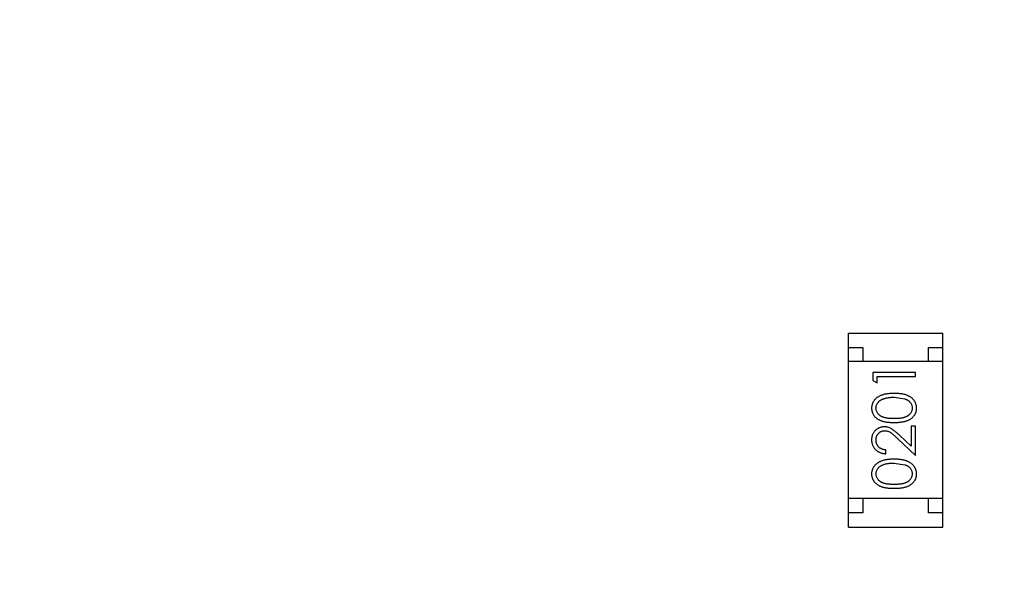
# Model space of a CAD drawing. Header units: inches. Extents: x -109 to 120, y -78 to 24.
# Tile 39 of 113: x 94.08 to 97.53, y -39.68 to -37.67. Entities that reach past the tile are written whole.
import ezdxf

# ---------------------------------------------------------------- set-up
doc = ezdxf.new("R2010")
doc.units = ezdxf.units.IN
doc.header["$LTSCALE"] = 1.21
doc.header["$MEASUREMENT"] = 0
doc.header["$PDMODE"] = 3
doc.header["$PDSIZE"] = 0.3125
doc.layers.get('0').update_dxf_attribs({"linetype": 'CONTINUOUS'})
doc.layers.get('Defpoints').update_dxf_attribs({"linetype": 'CONTINUOUS'})
doc.layers.add('DIM', color=3, linetype='CONTINUOUS')
doc.layers.add('X2_94A2_X0__-__X2_7F0E5149_X0_', color=7, linetype='CONTINUOUS')
doc.styles.get("Standard").update_dxf_attribs({"font": 'txt', "width": 0.8})
doc.dimstyles.get("Standard").update_dxf_attribs({"dimtxt": 0.15625, "dimasz": 0.1875, "dimexe": 0.125, "dimexo": 0.0625, "dimgap": 0.09, "dimtad": 0, "dimtih": 1, "dimtoh": 1, "dimzin": 4, "dimdsep": 46, "dimtxsty": 'Standard', "dimblk": '_FILLED', "dimblk1": '_FILLED', "dimblk2": '_FILLED', "dimcen": 0.09, "dimazin": 1, "dimtp": 0.01, "dimtm": 0.01, "dimtfac": 1, "dimtofl": 0, "dimtmove": 0, "dimatfit": 3, "dimldrblk": '_FILLED', "dimfxl": 1, "dimtolj": 1, "dimtzin": 4, "dimarcsym": 0})

# ---------------------------------------------------------------- blocks, each defined once
blk = doc.blocks.new('_FILLED')
at = {"color": 0, "linetype": 'ByBlock'}
blk.add_solid([(0, 0), (-1, 0.1667), (-1, -0.1667)], dxfattribs=at)
blk = doc.blocks.new('*D50')
at = {"layer": 'Defpoints', "color": 0}
for p in [(114.8013, -26.4329), (114.8013, -26.4329), (92.1917, -53.9182)]:
    blk.add_point(p, dxfattribs=at)
at = {"layer": 'DIM', "color": 0, "lineweight": -2}
for p, q in [((114.8638, -26.4329), (114.9263, -26.4329)), ((114.8013, -27.9329), (114.8013, -37.6856)), ((114.8013, -52.4182), (114.8013, -42.6656)), ((92.2542, -53.9182), (114.9263, -53.9182))]:
    blk.add_line(p, q, dxfattribs=at)
at = {"layer": 'DIM', "color": 0, "lineweight": -2, "xscale": 1.5, "yscale": 1.5, "zscale": 1.5}
for p, rotation in [((114.8013, -26.4329), 90), ((114.8013, -53.9182), 270)]:
    blk.add_blockref('_FILLED', p, dxfattribs=dict(at, rotation=rotation))
at = {"layer": 'DIM', "color": 0, "insert": (114.8013, -40.1756), "char_height": 1.5, "attachment_point": 5, "rotation": 90}
blk.add_mtext('\\A1;27.49', dxfattribs=at)
blk = doc.blocks.new('*D51')
at = {"layer": 'Defpoints', "color": 0}
for p in [(119.4842, -26.4329), (120.1192, -26.4329), (92.1917, -58.2449)]:
    blk.add_point(p, dxfattribs=at)
at = {"layer": 'DIM', "color": 0, "lineweight": -2}
for p, q in [((120.0567, -26.4329), (119.3592, -26.4329)), ((119.4842, -27.9329), (119.4842, -40.6489)), ((119.4842, -56.7449), (119.4842, -44.0289)), ((92.2542, -58.2449), (119.6092, -58.2449))]:
    blk.add_line(p, q, dxfattribs=at)
at = {"layer": 'DIM', "color": 0, "lineweight": -2, "xscale": 1.5, "yscale": 1.5, "zscale": 1.5}
for p, rotation in [((119.4842, -26.4329), 90), ((119.4842, -58.2449), 270)]:
    blk.add_blockref('_FILLED', p, dxfattribs=dict(at, rotation=rotation))
at = {"layer": 'DIM', "color": 0, "insert": (119.3342, -42.3389), "char_height": 1.5, "attachment_point": 5, "rotation": 90}
blk.add_mtext('\\A1;31.8', dxfattribs=at)

msp = doc.modelspace()

# ---------------------------------------------------------------- linework, layer by layer
at = {"layer": 'X2_94A2_X0__-__X2_7F0E5149_X0_', "color": 6, "linetype": 'Continuous'}
for p, q in [((96.9798, -38.7724), (97.3098, -38.7724)), ((96.9798, -39.4524), (96.9798, -38.7724)), ((97.3098, -39.4524), (97.3098, -38.7724)), ((96.9798, -38.8224), (97.0298, -38.8224)), ((97.0298, -38.8224), (97.0298, -38.8724)), ((97.2598, -38.8224), (97.3098, -38.8224)), ((97.2598, -38.8724), (97.2598, -38.8224)), ((97.3098, -38.8724), (96.9798, -38.8724)), ((97.2145, -38.9106), (97.0645, -38.9106)), ((97.0645, -38.9106), (97.0645, -38.9383)), ((97.2145, -38.924), (97.2145, -38.9106)), ((97.0645, -38.9383), (97.0799, -38.9471)), ((97.0799, -38.924), (97.2145, -38.924)), ((97.0799, -38.9471), (97.0799, -38.924)), ((97.1395, -38.9971), (97.1773, -39.0028)), ((97.2145, -39.099), (97.1991, -39.099)), ((97.1991, -39.099), (97.1991, -39.1688)), ((97.2145, -39.201), (97.2145, -39.099)), ((97.1525, -39.1428), (97.2145, -39.201)), ((97.1991, -39.1688), (97.1591, -39.1313)), ((97.1107, -39.1952), (97.1107, -39.1817)), ((97.1395, -39.2279), (97.1772, -39.2336)), ((97.3098, -39.3524), (96.9798, -39.3524)), ((97.0298, -39.3524), (97.0298, -39.4024)), ((97.2598, -39.4024), (97.2598, -39.3524)), ((97.0298, -39.4024), (96.9798, -39.4024)), ((97.3098, -39.4024), (97.2598, -39.4024)), ((96.9798, -39.4524), (97.3098, -39.4524))]:
    msp.add_line(p, q, dxfattribs=at)
for points, knots in [([(97.1396, -38.9837), (97.1373, -38.9837), (97.1328, -38.9837), (97.1262, -38.984), (97.12, -38.9846), (97.1142, -38.9853), (97.1087, -38.9863), (97.1036, -38.9874), (97.0988, -38.9888), (97.0944, -38.9904), (97.0903, -38.9923), (97.0865, -38.9942), (97.0829, -38.9963), (97.0796, -38.9985), (97.0766, -39.0009), (97.0738, -39.0035), (97.0713, -39.0062), (97.0691, -39.0091), (97.0671, -39.0121), (97.0654, -39.0152), (97.0639, -39.0183), (97.0628, -39.0216), (97.0618, -39.0249), (97.0612, -39.0284), (97.0608, -39.0319), (97.0607, -39.0342), (97.0607, -39.0354)], [0, 0, 0, 0, 0.065278, 0.127205, 0.186168, 0.241675, 0.294115, 0.343609, 0.390387, 0.434463, 0.476646, 0.517002, 0.555936, 0.593716, 0.630057, 0.665601, 0.700745, 0.734917, 0.768681, 0.802087, 0.834849, 0.867433, 0.900138, 0.932806, 0.966212, 1, 1, 1, 1]), ([(97.0761, -39.035), (97.0762, -39.0333), (97.0763, -39.0301), (97.0776, -39.0252), (97.0797, -39.0205), (97.0821, -39.0168), (97.0844, -39.0139), (97.0864, -39.0119), (97.0886, -39.0099), (97.0911, -39.0081), (97.0938, -39.0064), (97.0967, -39.0049), (97.0999, -39.0034), (97.1033, -39.0021), (97.107, -39.001), (97.1109, -38.9999), (97.1151, -38.9991), (97.1195, -38.9983), (97.1241, -38.9978), (97.129, -38.9974), (97.1342, -38.9972), (97.1377, -38.9971), (97.1395, -38.9971)], [0, 0, 0, 0, 0.059689, 0.119507, 0.181075, 0.246162, 0.279894, 0.314468, 0.350403, 0.387474, 0.426147, 0.466624, 0.508745, 0.553328, 0.600058, 0.649177, 0.700552, 0.754894, 0.811825, 0.871514, 0.934319, 1, 1, 1, 1]), ([(97.2184, -39.0354), (97.2184, -39.0342), (97.2183, -39.0319), (97.2179, -39.0284), (97.2172, -39.0249), (97.2163, -39.0216), (97.2151, -39.0183), (97.2137, -39.0151), (97.2119, -39.012), (97.2099, -39.009), (97.2077, -39.0061), (97.2051, -39.0034), (97.2024, -39.0008), (97.1993, -38.9984), (97.196, -38.9961), (97.1924, -38.9941), (97.1886, -38.9921), (97.1846, -38.9904), (97.1802, -38.9887), (97.1754, -38.9874), (97.1703, -38.9862), (97.1649, -38.9853), (97.1591, -38.9846), (97.1529, -38.984), (97.1464, -38.9837), (97.1419, -38.9837), (97.1396, -38.9837)], [0, 0, 0, 0, 0.033824, 0.067298, 0.10028, 0.133019, 0.165736, 0.198792, 0.232372, 0.266409, 0.301016, 0.336196, 0.371972, 0.408574, 0.446394, 0.485225, 0.525372, 0.567224, 0.611081, 0.65775, 0.70702, 0.759235, 0.814484, 0.873227, 0.934937, 1, 1, 1, 1]), ([(97.1773, -39.0028), (97.1783, -39.0032), (97.1803, -39.0039), (97.1833, -39.0053), (97.186, -39.0067), (97.1885, -39.0083), (97.1908, -39.0101), (97.193, -39.0119), (97.1949, -39.014), (97.1971, -39.0168), (97.1995, -39.0204), (97.2015, -39.0252), (97.2028, -39.03), (97.2029, -39.0333), (97.203, -39.035)], [0, 0, 0, 0, 0.075949, 0.148549, 0.218996, 0.286119, 0.351826, 0.416074, 0.478265, 0.540325, 0.660405, 0.774606, 0.887187, 1, 1, 1, 1]), ([(97.0607, -39.0354), (97.0607, -39.0366), (97.0608, -39.0389), (97.0612, -39.0424), (97.0618, -39.0458), (97.0628, -39.0491), (97.0639, -39.0523), (97.0654, -39.0554), (97.0671, -39.0584), (97.069, -39.0614), (97.0713, -39.0642), (97.0737, -39.0669), (97.0764, -39.0693), (97.0794, -39.0716), (97.0826, -39.0738), (97.086, -39.0758), (97.0897, -39.0776), (97.0937, -39.0793), (97.098, -39.0808), (97.1027, -39.0821), (97.1078, -39.0832), (97.1134, -39.084), (97.1193, -39.0847), (97.1257, -39.0852), (97.1325, -39.0855), (97.1372, -39.0856), (97.1396, -39.0856)], [0, 0, 0, 0, 0.033742, 0.066533, 0.099153, 0.13154, 0.164087, 0.196563, 0.229707, 0.263315, 0.297504, 0.331686, 0.366482, 0.4021, 0.438958, 0.476748, 0.515985, 0.556589, 0.599519, 0.645765, 0.695487, 0.748721, 0.805687, 0.866754, 0.931405, 1, 1, 1, 1]), ([(97.1395, -39.0721), (97.1375, -39.0721), (97.1336, -39.0721), (97.128, -39.0718), (97.1227, -39.0715), (97.1178, -39.071), (97.1132, -39.0704), (97.1091, -39.0695), (97.1053, -39.0686), (97.1019, -39.0675), (97.0988, -39.0663), (97.0959, -39.0649), (97.0932, -39.0635), (97.0907, -39.0618), (97.0884, -39.0601), (97.0863, -39.0582), (97.0843, -39.0562), (97.0821, -39.0533), (97.0797, -39.0496), (97.0776, -39.0449), (97.0763, -39.04), (97.0762, -39.0366), (97.0761, -39.035)], [0, 0, 0, 0, 0.073302, 0.142286, 0.206253, 0.266017, 0.321612, 0.372532, 0.419497, 0.462398, 0.502825, 0.541489, 0.579034, 0.615143, 0.650298, 0.684912, 0.718701, 0.752189, 0.817245, 0.879117, 0.939613, 1, 1, 1, 1]), ([(97.203, -39.035), (97.2029, -39.0366), (97.2028, -39.0399), (97.2014, -39.0448), (97.1994, -39.0496), (97.197, -39.0533), (97.1947, -39.0562), (97.1928, -39.0582), (97.1906, -39.0601), (97.1883, -39.0619), (97.1858, -39.0635), (97.1831, -39.065), (97.1802, -39.0663), (97.1771, -39.0676), (97.1737, -39.0687), (97.1699, -39.0696), (97.1658, -39.0704), (97.1612, -39.071), (97.1563, -39.0715), (97.1511, -39.0718), (97.1454, -39.0721), (97.1415, -39.0721), (97.1395, -39.0721)], [0, 0, 0, 0, 0.060034, 0.120278, 0.182348, 0.247919, 0.281641, 0.315701, 0.350322, 0.385703, 0.421819, 0.459196, 0.497866, 0.538301, 0.58121, 0.628183, 0.679403, 0.734699, 0.794074, 0.858416, 0.927049, 1, 1, 1, 1]), ([(97.1396, -39.0856), (97.142, -39.0856), (97.1466, -39.0855), (97.1534, -39.0852), (97.1597, -39.0847), (97.1657, -39.084), (97.1712, -39.0831), (97.1764, -39.0821), (97.1811, -39.0807), (97.1854, -39.0792), (97.1894, -39.0775), (97.1931, -39.0757), (97.1966, -39.0737), (97.1998, -39.0715), (97.2028, -39.0692), (97.2055, -39.0667), (97.2079, -39.064), (97.2101, -39.0613), (97.2121, -39.0583), (97.2138, -39.0553), (97.2152, -39.0522), (97.2163, -39.049), (97.2173, -39.0458), (97.2179, -39.0424), (97.2183, -39.0389), (97.2184, -39.0366), (97.2184, -39.0354)], [0, 0, 0, 0, 0.068113, 0.132564, 0.193427, 0.250218, 0.303569, 0.353576, 0.400235, 0.443586, 0.484619, 0.524292, 0.56238, 0.599049, 0.63494, 0.669782, 0.704009, 0.737842, 0.771098, 0.803896, 0.836415, 0.868639, 0.900715, 0.933378, 0.966213, 1, 1, 1, 1]), ([(97.1053, -39.101), (97.1038, -39.101), (97.1009, -39.1011), (97.0966, -39.1017), (97.0924, -39.1027), (97.0884, -39.104), (97.0846, -39.1058), (97.0809, -39.108), (97.0773, -39.1105), (97.0739, -39.1134), (97.0708, -39.1166), (97.0681, -39.1202), (97.0658, -39.1239), (97.0639, -39.1279), (97.0625, -39.1322), (97.0614, -39.1367), (97.0608, -39.1414), (97.0607, -39.1446), (97.0607, -39.1463)], [0, 0, 0, 0, 0.06271, 0.123347, 0.183401, 0.242828, 0.302097, 0.36242, 0.423725, 0.487032, 0.550491, 0.612709, 0.674265, 0.73617, 0.799211, 0.863483, 0.930525, 1, 1, 1, 1]), ([(97.0761, -39.147), (97.0761, -39.1458), (97.0762, -39.1436), (97.0766, -39.1404), (97.0773, -39.1373), (97.0783, -39.1343), (97.0795, -39.1315), (97.0811, -39.1288), (97.0829, -39.1262), (97.085, -39.1238), (97.0873, -39.1216), (97.0897, -39.1197), (97.0922, -39.1181), (97.0949, -39.1167), (97.0976, -39.1157), (97.1005, -39.115), (97.1034, -39.1145), (97.1055, -39.1144), (97.1065, -39.1144)], [0, 0, 0, 0, 0.068027, 0.133505, 0.19695, 0.26027, 0.322741, 0.384982, 0.448465, 0.513424, 0.578224, 0.640011, 0.700094, 0.760067, 0.819012, 0.877878, 0.938035, 1, 1, 1, 1]), ([(97.1591, -39.1313), (97.1576, -39.1299), (97.1546, -39.1271), (97.1502, -39.1232), (97.1461, -39.1196), (97.1422, -39.1164), (97.1386, -39.1135), (97.1352, -39.1111), (97.1321, -39.109), (97.1282, -39.1066), (97.1235, -39.1043), (97.1176, -39.1024), (97.1115, -39.1012), (97.1074, -39.101), (97.1053, -39.101)], [0, 0, 0, 0, 0.09953, 0.192079, 0.277712, 0.357454, 0.429648, 0.495771, 0.555538, 0.608657, 0.707578, 0.804328, 0.901298, 1, 1, 1, 1]), ([(97.1065, -39.1144), (97.1081, -39.1145), (97.1113, -39.1146), (97.1161, -39.1156), (97.1208, -39.1173), (97.1246, -39.1193), (97.1277, -39.1214), (97.1304, -39.1233), (97.1333, -39.1256), (97.1366, -39.1283), (97.1401, -39.1313), (97.144, -39.1348), (97.1481, -39.1387), (97.151, -39.1414), (97.1525, -39.1428)], [0, 0, 0, 0, 0.088014, 0.174976, 0.2638, 0.355443, 0.406413, 0.465519, 0.533076, 0.609353, 0.693899, 0.787171, 0.889197, 1, 1, 1, 1]), ([(97.0607, -39.1463), (97.0607, -39.1479), (97.0608, -39.1512), (97.0615, -39.1561), (97.0626, -39.1607), (97.0641, -39.1651), (97.0661, -39.1693), (97.0685, -39.1734), (97.0714, -39.1772), (97.0747, -39.1807), (97.0783, -39.184), (97.0822, -39.1869), (97.0864, -39.1893), (97.0908, -39.1913), (97.0954, -39.193), (97.1003, -39.1941), (97.1054, -39.1949), (97.1089, -39.1951), (97.1107, -39.1952)], [0, 0, 0, 0, 0.06445, 0.126725, 0.187421, 0.247417, 0.306749, 0.366595, 0.427749, 0.490235, 0.553031, 0.614805, 0.676505, 0.738096, 0.801021, 0.864897, 0.931209, 1, 1, 1, 1]), ([(97.1107, -39.1817), (97.1093, -39.1816), (97.1067, -39.1814), (97.103, -39.1806), (97.0994, -39.1797), (97.0961, -39.1784), (97.093, -39.1769), (97.0901, -39.1752), (97.0875, -39.1732), (97.0851, -39.1709), (97.083, -39.1685), (97.0811, -39.1658), (97.0796, -39.1631), (97.0783, -39.1601), (97.0773, -39.157), (97.0766, -39.1538), (97.0762, -39.1504), (97.0761, -39.1481), (97.0761, -39.147)], [0, 0, 0, 0, 0.073648, 0.143686, 0.210962, 0.275557, 0.338064, 0.399311, 0.4594, 0.51934, 0.579024, 0.637809, 0.695959, 0.754122, 0.813113, 0.873453, 0.935561, 1, 1, 1, 1]), ([(97.1396, -39.2144), (97.1373, -39.2145), (97.1328, -39.2145), (97.1262, -39.2148), (97.12, -39.2153), (97.1142, -39.2161), (97.1087, -39.217), (97.1036, -39.2182), (97.0988, -39.2196), (97.0944, -39.2212), (97.0903, -39.223), (97.0865, -39.2249), (97.0829, -39.227), (97.0796, -39.2293), (97.0766, -39.2317), (97.0738, -39.2343), (97.0713, -39.237), (97.0691, -39.2399), (97.0671, -39.2428), (97.0654, -39.2459), (97.0639, -39.2491), (97.0627, -39.2524), (97.0618, -39.2557), (97.0611, -39.2591), (97.0607, -39.2626), (97.0607, -39.265), (97.0607, -39.2662)], [0, 0, 0, 0, 0.065278, 0.127205, 0.186168, 0.241675, 0.294115, 0.343609, 0.390387, 0.434463, 0.476646, 0.517002, 0.555936, 0.593716, 0.630057, 0.665601, 0.700745, 0.734917, 0.768681, 0.802087, 0.834849, 0.867433, 0.900138, 0.932806, 0.966212, 1, 1, 1, 1]), ([(97.2184, -39.2662), (97.2184, -39.265), (97.2183, -39.2626), (97.2179, -39.2591), (97.2172, -39.2557), (97.2163, -39.2523), (97.2151, -39.2491), (97.2136, -39.2459), (97.2119, -39.2428), (97.2099, -39.2398), (97.2076, -39.2369), (97.2051, -39.2342), (97.2023, -39.2316), (97.1993, -39.2292), (97.196, -39.2269), (97.1924, -39.2248), (97.1886, -39.2229), (97.1845, -39.2211), (97.1802, -39.2195), (97.1754, -39.2182), (97.1703, -39.217), (97.1649, -39.216), (97.1591, -39.2153), (97.1529, -39.2148), (97.1464, -39.2145), (97.1419, -39.2145), (97.1396, -39.2144)], [0, 0, 0, 0, 0.033824, 0.067298, 0.10028, 0.133019, 0.165736, 0.198792, 0.232372, 0.266409, 0.301016, 0.336196, 0.371972, 0.408574, 0.446394, 0.485225, 0.525372, 0.567224, 0.611081, 0.65775, 0.70702, 0.759235, 0.814484, 0.873227, 0.934937, 1, 1, 1, 1]), ([(97.0761, -39.2657), (97.0761, -39.2641), (97.0763, -39.2608), (97.0776, -39.256), (97.0797, -39.2513), (97.082, -39.2476), (97.0843, -39.2447), (97.0863, -39.2426), (97.0886, -39.2407), (97.091, -39.2389), (97.0938, -39.2372), (97.0967, -39.2356), (97.0999, -39.2342), (97.1033, -39.2329), (97.107, -39.2317), (97.1109, -39.2306), (97.1151, -39.2298), (97.1195, -39.2291), (97.1241, -39.2286), (97.129, -39.2281), (97.1342, -39.228), (97.1377, -39.2279), (97.1395, -39.2279)], [0, 0, 0, 0, 0.059689, 0.119507, 0.181075, 0.246162, 0.279894, 0.314468, 0.350403, 0.387474, 0.426147, 0.466624, 0.508745, 0.553328, 0.600058, 0.649177, 0.700552, 0.754894, 0.811825, 0.871514, 0.934319, 1, 1, 1, 1]), ([(97.1772, -39.2336), (97.1783, -39.234), (97.1803, -39.2347), (97.1833, -39.236), (97.186, -39.2375), (97.1885, -39.2391), (97.1908, -39.2409), (97.193, -39.2427), (97.1949, -39.2447), (97.1971, -39.2475), (97.1995, -39.2512), (97.2015, -39.2559), (97.2028, -39.2608), (97.2029, -39.2641), (97.203, -39.2658)], [0, 0, 0, 0, 0.075949, 0.148549, 0.218996, 0.286119, 0.351826, 0.416074, 0.478265, 0.540325, 0.660405, 0.774606, 0.887187, 1, 1, 1, 1]), ([(97.0607, -39.2662), (97.0607, -39.2674), (97.0607, -39.2697), (97.0611, -39.2732), (97.0618, -39.2765), (97.0627, -39.2798), (97.0639, -39.283), (97.0654, -39.2862), (97.0671, -39.2892), (97.069, -39.2921), (97.0713, -39.2949), (97.0737, -39.2976), (97.0764, -39.3001), (97.0794, -39.3024), (97.0826, -39.3046), (97.086, -39.3066), (97.0897, -39.3084), (97.0937, -39.3101), (97.098, -39.3116), (97.1027, -39.3128), (97.1078, -39.314), (97.1134, -39.3148), (97.1193, -39.3155), (97.1257, -39.316), (97.1325, -39.3163), (97.1372, -39.3163), (97.1396, -39.3163)], [0, 0, 0, 0, 0.033742, 0.066533, 0.099153, 0.13154, 0.164087, 0.196563, 0.229707, 0.263315, 0.297504, 0.331686, 0.366482, 0.4021, 0.438958, 0.476748, 0.515985, 0.556589, 0.599519, 0.645765, 0.695487, 0.748721, 0.805687, 0.866754, 0.931405, 1, 1, 1, 1]), ([(97.1395, -39.3029), (97.1375, -39.3029), (97.1336, -39.3029), (97.1279, -39.3026), (97.1227, -39.3023), (97.1178, -39.3017), (97.1132, -39.3012), (97.1091, -39.3003), (97.1053, -39.2994), (97.1019, -39.2983), (97.0988, -39.2971), (97.0959, -39.2957), (97.0932, -39.2942), (97.0907, -39.2926), (97.0884, -39.2908), (97.0862, -39.289), (97.0843, -39.2869), (97.0821, -39.2841), (97.0797, -39.2803), (97.0776, -39.2756), (97.0763, -39.2707), (97.0761, -39.2674), (97.0761, -39.2657)], [0, 0, 0, 0, 0.073302, 0.142286, 0.206253, 0.266017, 0.321612, 0.372532, 0.419497, 0.462398, 0.502825, 0.541489, 0.579034, 0.615143, 0.650298, 0.684912, 0.718701, 0.752189, 0.817245, 0.879117, 0.939613, 1, 1, 1, 1]), ([(97.203, -39.2658), (97.2029, -39.2674), (97.2027, -39.2707), (97.2014, -39.2756), (97.1994, -39.2803), (97.197, -39.2841), (97.1947, -39.2869), (97.1928, -39.289), (97.1906, -39.2909), (97.1883, -39.2927), (97.1858, -39.2943), (97.1831, -39.2957), (97.1802, -39.2971), (97.1771, -39.2984), (97.1737, -39.2994), (97.1699, -39.3004), (97.1657, -39.3011), (97.1612, -39.3018), (97.1563, -39.3023), (97.1511, -39.3026), (97.1454, -39.3029), (97.1415, -39.3029), (97.1395, -39.3029)], [0, 0, 0, 0, 0.060034, 0.120278, 0.182348, 0.247919, 0.281641, 0.315701, 0.350322, 0.385703, 0.421819, 0.459196, 0.497866, 0.538301, 0.58121, 0.628183, 0.679403, 0.734699, 0.794074, 0.858416, 0.927049, 1, 1, 1, 1]), ([(97.1396, -39.3163), (97.142, -39.3163), (97.1466, -39.3163), (97.1534, -39.316), (97.1597, -39.3155), (97.1657, -39.3148), (97.1712, -39.3139), (97.1764, -39.3128), (97.1811, -39.3115), (97.1854, -39.31), (97.1894, -39.3083), (97.1931, -39.3064), (97.1966, -39.3044), (97.1998, -39.3022), (97.2028, -39.2999), (97.2055, -39.2975), (97.2079, -39.2948), (97.2101, -39.292), (97.2121, -39.2891), (97.2137, -39.2861), (97.2152, -39.283), (97.2163, -39.2798), (97.2172, -39.2765), (97.2179, -39.2732), (97.2183, -39.2697), (97.2183, -39.2674), (97.2184, -39.2662)], [0, 0, 0, 0, 0.068113, 0.132564, 0.193427, 0.250218, 0.303569, 0.353576, 0.400235, 0.443586, 0.484619, 0.524292, 0.56238, 0.599049, 0.63494, 0.669782, 0.704009, 0.737842, 0.771098, 0.803896, 0.836415, 0.868639, 0.900715, 0.933378, 0.966213, 1, 1, 1, 1])]:
    msp.add_open_spline(points, degree=3, knots=knots, dxfattribs=at)

# ---------------------------------------------------------------- dimensions: what is measured, and where the dimension line sits
at = {"layer": 'DIM'}
for base, p1, p2, override, picture, middle in [((114.8013, -26.4329), (92.1917, -53.9182), (114.8013, -26.4329), {"dimtxt": 1.5, "dimasz": 1.5, "dimtih": 0, "dimtoh": 0, "dimzin": 0, "dimcen": 0.198, "dimadec": 0, "dimazin": 0, "dimtp": 0, "dimtm": 0, "dimtdec": 4, "dimtzin": 0}, '*D50', (114.8013, -40.1756)), ((119.4842, -26.4329), (92.1917, -58.2449), (120.1192, -26.4329), {"dimtxt": 1.5, "dimasz": 1.5, "dimgap": 0.09, "dimtad": 0, "dimjust": 0, "dimtih": 0, "dimtoh": 0, "dimdec": 1, "dimlfac": 1, "dimzin": 0, "dimpost": '<>', "dimcen": 0.198, "dimse1": 0, "dimse2": 0, "dimsd1": 0, "dimsd2": 0, "dimadec": 0, "dimazin": 0, "dimtp": 0, "dimtm": 0, "dimtdec": 4, "dimtofl": 0, "dimtvp": 0.1, "dimtzin": 0}, '*D51', (119.3342, -42.3389))]:
    dim = msp.add_linear_dim(base=base, p1=p1, p2=p2, angle=90, dimstyle='Standard', override=override, dxfattribs=at)
    dim.commit()
    dim.dimension.update_dxf_attribs({"geometry": picture, "text_midpoint": middle})

doc.saveas('drawing.dxf')
